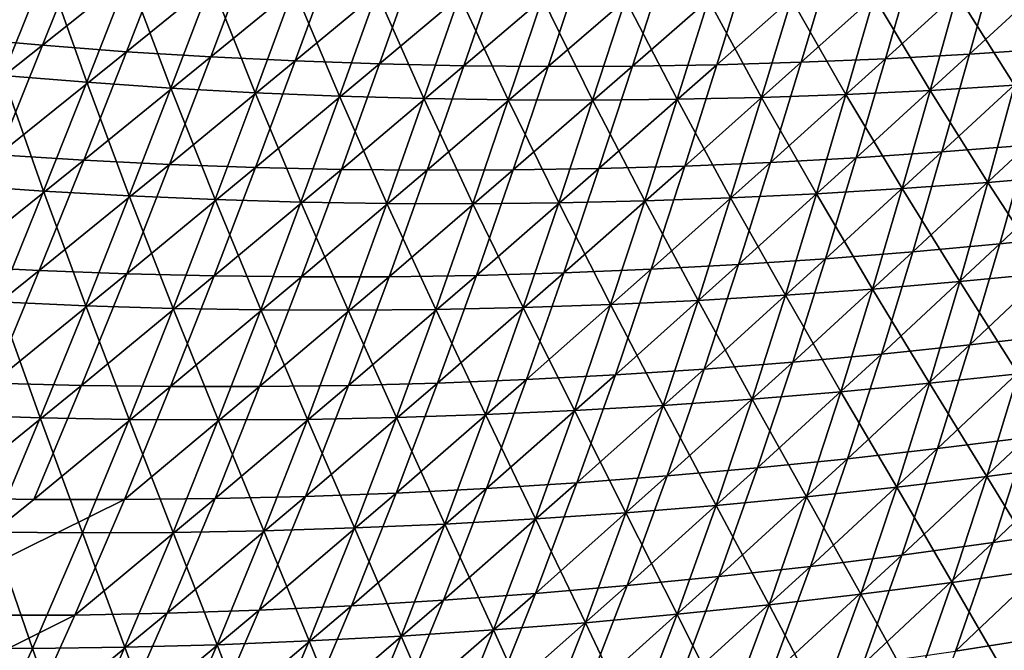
# Model space of a CAD drawing. Header units: metres. Extents: x 0 to 1400, y -1400 to 0.
# Tile 51 of 256: x 551 to 633, y -1294 to -1242. Entities that reach past the tile are written whole.
import ezdxf

# ---------------------------------------------------------------- set-up
doc = ezdxf.new("R2010")
doc.units = ezdxf.units.M

msp = doc.modelspace()

# ---------------------------------------------------------------- linework, layer by layer
at = {"layer": 'None'}
for points in [[(556.49353, -1234.782104, -280.695404), (549.616089, -1234.081543, -280.657043), (545.896912, -1243.119873, -252.644806)], [(545.896912, -1243.119873, -252.644806), (552.906738, -1243.744019, -252.683548), (556.49353, -1234.782104, -280.695404)], [(552.906738, -1243.744019, -252.683548), (563.379272, -1235.389648, -280.734161), (556.49353, -1234.782104, -280.695404)], [(552.906738, -1243.744019, -252.683548), (559.923645, -1244.273071, -252.722687), (563.379272, -1235.389648, -280.734161)], [(559.923645, -1244.273071, -252.722687), (570.272095, -1235.904785, -280.773315), (563.379272, -1235.389648, -280.734161)], [(570.272095, -1235.904785, -280.773315), (559.923645, -1244.273071, -252.722687), (566.946289, -1244.707642, -252.762207)], [(577.170715, -1236.327881, -280.812805), (570.272095, -1235.904785, -280.773315), (566.946289, -1244.707642, -252.762207)], [(639.330444, -1236.090454, -281.181335), (630.209534, -1244.47229, -253.131561), (637.224243, -1243.997559, -253.173752)], [(639.330444, -1236.090454, -281.181335), (632.430603, -1236.469604, -281.139465), (630.209534, -1244.47229, -253.131561)], [(549.599731, -1246.258423, -253.638336), (546.35376, -1236.528076, -281.602295), (553.22052, -1237.268188, -281.628662)], [(577.170715, -1236.327881, -280.812805), (566.946289, -1244.707642, -252.762207), (573.973511, -1245.04834, -252.802078)], [(584.073853, -1236.659668, -280.852661), (577.170715, -1236.327881, -280.812805), (573.973511, -1245.04834, -252.802078)], [(573.973511, -1245.04834, -252.802078), (581.003906, -1245.295898, -252.8423), (584.073853, -1236.659668, -280.852661)], [(581.003906, -1245.295898, -252.8423), (590.98053, -1236.900513, -280.892822), (584.073853, -1236.659668, -280.852661)], [(581.003906, -1245.295898, -252.8423), (588.036316, -1245.450684, -252.882828), (590.98053, -1236.900513, -280.892822)], [(588.036316, -1245.450684, -252.882828), (597.889465, -1237.051147, -280.933289), (590.98053, -1236.900513, -280.892822)], [(597.889465, -1237.051147, -280.933289), (588.036316, -1245.450684, -252.882828), (595.06958, -1245.51355, -252.92366)], [(604.799683, -1237.112061, -280.97403), (597.889465, -1237.051147, -280.933289), (595.06958, -1245.51355, -252.92366)], [(595.06958, -1245.51355, -252.92366), (602.102661, -1245.485229, -252.964767), (604.799683, -1237.112061, -280.97403)], [(611.709961, -1237.08374, -281.015045), (602.102661, -1245.485229, -252.964767), (609.134277, -1245.366333, -253.006134)], [(602.102661, -1245.485229, -252.964767), (611.709961, -1237.08374, -281.015045), (604.799683, -1237.112061, -280.97403)], [(618.619324, -1236.966797, -281.056305), (611.709961, -1237.08374, -281.015045), (609.134277, -1245.366333, -253.006134)], [(609.134277, -1245.366333, -253.006134), (616.163391, -1245.157349, -253.047729), (618.619324, -1236.966797, -281.056305)], [(625.52655, -1236.761963, -281.097778), (616.163391, -1245.157349, -253.047729), (623.188843, -1244.859131, -253.089554)], [(616.163391, -1245.157349, -253.047729), (625.52655, -1236.761963, -281.097778), (618.619324, -1236.966797, -281.056305)], [(632.430603, -1236.469604, -281.139465), (625.52655, -1236.761963, -281.097778), (623.188843, -1244.859131, -253.089554)], [(632.430603, -1236.469604, -281.139465), (623.188843, -1244.859131, -253.089554), (630.209534, -1244.47229, -253.131561)], [(556.607727, -1246.829102, -253.665497), (549.599731, -1246.258423, -253.638336), (553.22052, -1237.268188, -281.628662)], [(556.607727, -1246.829102, -253.665497), (553.22052, -1237.268188, -281.628662), (560.098022, -1237.916382, -281.655426)], [(563.624207, -1247.306274, -253.692993), (556.607727, -1246.829102, -253.665497), (560.098022, -1237.916382, -281.655426)], [(563.624207, -1247.306274, -253.692993), (560.098022, -1237.916382, -281.655426), (566.985046, -1238.473389, -281.682526)], [(570.647766, -1247.690674, -253.720825), (563.624207, -1247.306274, -253.692993), (566.985046, -1238.473389, -281.682526)], [(570.647766, -1247.690674, -253.720825), (566.985046, -1238.473389, -281.682526), (573.88031, -1238.939453, -281.70993)], [(577.677185, -1247.98291, -253.748978), (570.647766, -1247.690674, -253.720825), (573.88031, -1238.939453, -281.70993)], [(577.677185, -1247.98291, -253.748978), (573.88031, -1238.939453, -281.70993), (580.782471, -1239.315186, -281.737701)], [(584.711121, -1248.183594, -253.777435), (577.677185, -1247.98291, -253.748978), (580.782471, -1239.315186, -281.737701)], [(584.711121, -1248.183594, -253.777435), (580.782471, -1239.315186, -281.737701), (587.690369, -1239.601196, -281.765778)], [(622.270935, -1239.700073, -281.910461), (629.186462, -1239.457153, -281.940186), (626.93573, -1247.496216, -253.953888)], [(629.186462, -1239.457153, -281.940186), (633.964417, -1247.071899, -253.984146), (626.93573, -1247.496216, -253.953888)], [(633.964417, -1247.071899, -253.984146), (629.186462, -1239.457153, -281.940186), (636.098816, -1239.12793, -281.970123)], [(591.74823, -1248.293213, -253.806168), (584.711121, -1248.183594, -253.777435), (587.690369, -1239.601196, -281.765778)], [(591.74823, -1248.293213, -253.806168), (587.690369, -1239.601196, -281.765778), (594.602661, -1239.797729, -281.794159)], [(598.787231, -1248.312378, -253.835205), (591.74823, -1248.293213, -253.806168), (594.602661, -1239.797729, -281.794159)], [(594.602661, -1239.797729, -281.794159), (601.518188, -1239.905396, -281.822815), (598.787231, -1248.312378, -253.835205)], [(601.518188, -1239.905396, -281.822815), (605.826782, -1248.241577, -253.864502), (598.787231, -1248.312378, -253.835205)], [(605.826782, -1248.241577, -253.864502), (601.518188, -1239.905396, -281.822815), (608.435547, -1239.924683, -281.851776)], [(612.865601, -1248.081665, -253.894058), (605.826782, -1248.241577, -253.864502), (608.435547, -1239.924683, -281.851776)], [(612.865601, -1248.081665, -253.894058), (608.435547, -1239.924683, -281.851776), (615.353577, -1239.856079, -281.880981)], [(619.902344, -1247.833008, -253.923859), (612.865601, -1248.081665, -253.894058), (615.353577, -1239.856079, -281.880981)], [(615.353577, -1239.856079, -281.880981), (622.270935, -1239.700073, -281.910461), (619.902344, -1247.833008, -253.923859)], [(622.270935, -1239.700073, -281.910461), (626.93573, -1247.496216, -253.953888), (619.902344, -1247.833008, -253.923859)], [(542.066772, -1252.314209, -224.711853), (552.906738, -1243.744019, -252.683548), (545.896912, -1243.119873, -252.644806)], [(542.066772, -1252.314209, -224.711853), (549.210999, -1252.861938, -224.750168), (552.906738, -1243.744019, -252.683548)], [(549.210999, -1252.861938, -224.750168), (559.923645, -1244.273071, -252.722687), (552.906738, -1243.744019, -252.683548)], [(559.923645, -1244.273071, -252.722687), (549.210999, -1252.861938, -224.750168), (556.361084, -1253.3125, -224.788879)], [(566.946289, -1244.707642, -252.762207), (559.923645, -1244.273071, -252.722687), (556.361084, -1253.3125, -224.788879)], [(630.209534, -1244.47229, -253.131561), (620.764648, -1253.111816, -225.15126), (627.904358, -1252.630371, -225.192719)], [(630.209534, -1244.47229, -253.131561), (623.188843, -1244.859131, -253.089554), (620.764648, -1253.111816, -225.15126)], [(637.224243, -1243.997559, -253.173752), (630.209534, -1244.47229, -253.131561), (627.904358, -1252.630371, -225.192719)], [(627.904358, -1252.630371, -225.192719), (635.036499, -1252.059814, -225.234344), (637.224243, -1243.997559, -253.173752)], [(566.946289, -1244.707642, -252.762207), (556.361084, -1253.3125, -224.788879), (563.515808, -1253.666504, -224.827957)], [(573.973511, -1245.04834, -252.802078), (566.946289, -1244.707642, -252.762207), (563.515808, -1253.666504, -224.827957)], [(563.515808, -1253.666504, -224.827957), (570.673706, -1253.924683, -224.867371), (573.973511, -1245.04834, -252.802078)], [(570.673706, -1253.924683, -224.867371), (581.003906, -1245.295898, -252.8423), (573.973511, -1245.04834, -252.802078)], [(570.673706, -1253.924683, -224.867371), (577.833435, -1254.087891, -224.907104), (581.003906, -1245.295898, -252.8423)], [(577.833435, -1254.087891, -224.907104), (588.036316, -1245.450684, -252.882828), (581.003906, -1245.295898, -252.8423)], [(616.163391, -1245.157349, -253.047729), (606.467346, -1253.804565, -225.068924), (613.618591, -1253.50354, -225.109985)], [(606.467346, -1253.804565, -225.068924), (616.163391, -1245.157349, -253.047729), (609.134277, -1245.366333, -253.006134)], [(623.188843, -1244.859131, -253.089554), (616.163391, -1245.157349, -253.047729), (613.618591, -1253.50354, -225.109985)], [(623.188843, -1244.859131, -253.089554), (613.618591, -1253.50354, -225.109985), (620.764648, -1253.111816, -225.15126)], [(588.036316, -1245.450684, -252.882828), (577.833435, -1254.087891, -224.907104), (584.993896, -1254.156738, -224.947144)], [(595.06958, -1245.51355, -252.92366), (588.036316, -1245.450684, -252.882828), (584.993896, -1254.156738, -224.947144)], [(584.993896, -1254.156738, -224.947144), (592.153809, -1254.131836, -224.987488), (595.06958, -1245.51355, -252.92366)], [(602.102661, -1245.485229, -252.964767), (592.153809, -1254.131836, -224.987488), (599.312012, -1254.014282, -225.028076)], [(592.153809, -1254.131836, -224.987488), (602.102661, -1245.485229, -252.964767), (595.06958, -1245.51355, -252.92366)], [(609.134277, -1245.366333, -253.006134), (602.102661, -1245.485229, -252.964767), (599.312012, -1254.014282, -225.028076)], [(599.312012, -1254.014282, -225.028076), (606.467346, -1253.804565, -225.068924), (609.134277, -1245.366333, -253.006134)], [(553.00769, -1255.898438, -225.748703), (545.867126, -1255.405396, -225.722031), (549.599731, -1246.258423, -253.638336)], [(553.00769, -1255.898438, -225.748703), (549.599731, -1246.258423, -253.638336), (556.607727, -1246.829102, -253.665497)], [(560.15564, -1256.295898, -225.775711), (553.00769, -1255.898438, -225.748703), (556.607727, -1246.829102, -253.665497)], [(560.15564, -1256.295898, -225.775711), (556.607727, -1246.829102, -253.665497), (563.624207, -1247.306274, -253.692993)], [(567.309692, -1256.598755, -225.803024), (560.15564, -1256.295898, -225.775711), (563.624207, -1247.306274, -253.692993)], [(567.309692, -1256.598755, -225.803024), (563.624207, -1247.306274, -253.692993), (570.647766, -1247.690674, -253.720825)], [(574.468506, -1256.807495, -225.830658), (567.309692, -1256.598755, -225.803024), (570.647766, -1247.690674, -253.720825)], [(574.468506, -1256.807495, -225.830658), (570.647766, -1247.690674, -253.720825), (577.677185, -1247.98291, -253.748978)], [(619.902344, -1247.833008, -253.923859), (626.93573, -1247.496216, -253.953888), (624.597656, -1255.691772, -226.031631)], [(626.93573, -1247.496216, -253.953888), (631.745117, -1255.172363, -226.061279), (624.597656, -1255.691772, -226.031631)], [(626.93573, -1247.496216, -253.953888), (633.964417, -1247.071899, -253.984146), (631.745117, -1255.172363, -226.061279)], [(633.964417, -1247.071899, -253.984146), (638.885071, -1254.565063, -226.091141), (631.745117, -1255.172363, -226.061279)], [(581.630676, -1256.922852, -225.858566), (574.468506, -1256.807495, -225.830658), (577.677185, -1247.98291, -253.748978)], [(581.630676, -1256.922852, -225.858566), (577.677185, -1247.98291, -253.748978), (584.711121, -1248.183594, -253.777435)], [(588.7948, -1256.945557, -225.88678), (581.630676, -1256.922852, -225.858566), (584.711121, -1248.183594, -253.777435)], [(588.7948, -1256.945557, -225.88678), (584.711121, -1248.183594, -253.777435), (591.74823, -1248.293213, -253.806168)], [(595.959534, -1256.876099, -225.915253), (588.7948, -1256.945557, -225.88678), (591.74823, -1248.293213, -253.806168)], [(595.959534, -1256.876099, -225.915253), (591.74823, -1248.293213, -253.806168), (598.787231, -1248.312378, -253.835205)], [(603.123596, -1256.715332, -225.943985), (595.959534, -1256.876099, -225.915253), (598.787231, -1248.312378, -253.835205)], [(598.787231, -1248.312378, -253.835205), (605.826782, -1248.241577, -253.864502), (603.123596, -1256.715332, -225.943985)], [(605.826782, -1248.241577, -253.864502), (610.285522, -1256.463989, -225.972961), (603.123596, -1256.715332, -225.943985)], [(610.285522, -1256.463989, -225.972961), (605.826782, -1248.241577, -253.864502), (612.865601, -1248.081665, -253.894058)], [(617.444031, -1256.122559, -226.002182), (610.285522, -1256.463989, -225.972961), (612.865601, -1248.081665, -253.894058)], [(617.444031, -1256.122559, -226.002182), (612.865601, -1248.081665, -253.894058), (619.902344, -1247.833008, -253.923859)], [(624.597656, -1255.691772, -226.031631), (617.444031, -1256.122559, -226.002182), (619.902344, -1247.833008, -253.923859)], [(642.160095, -1251.401001, -225.276123), (635.036499, -1252.059814, -225.234344), (632.722107, -1260.296997, -197.365799)], [(632.722107, -1260.296997, -197.365799), (639.963867, -1259.54187, -197.406097), (642.160095, -1251.401001, -225.276123)], [(627.904358, -1252.630371, -225.192719), (620.764648, -1253.111816, -225.15126), (618.209351, -1261.53833, -197.285629)], [(618.209351, -1261.53833, -197.285629), (625.470276, -1260.962769, -197.325638), (627.904358, -1252.630371, -225.192719)], [(635.036499, -1252.059814, -225.234344), (625.470276, -1260.962769, -197.325638), (632.722107, -1260.296997, -197.365799)], [(625.470276, -1260.962769, -197.325638), (635.036499, -1252.059814, -225.234344), (627.904358, -1252.630371, -225.192719)], [(556.361084, -1253.3125, -224.788879), (549.210999, -1252.861938, -224.750168), (545.36676, -1262.147095, -196.898163)], [(556.361084, -1253.3125, -224.788879), (545.36676, -1262.147095, -196.898163), (552.651428, -1262.519775, -196.935593)], [(563.515808, -1253.666504, -224.827957), (556.361084, -1253.3125, -224.788879), (552.651428, -1262.519775, -196.935593)], [(613.618591, -1253.50354, -225.109985), (606.467346, -1253.804565, -225.068924), (603.6651, -1262.415405, -197.206146)], [(613.618591, -1253.50354, -225.109985), (603.6651, -1262.415405, -197.206146), (610.940552, -1262.022827, -197.245789)], [(620.764648, -1253.111816, -225.15126), (610.940552, -1262.022827, -197.245789), (618.209351, -1261.53833, -197.285629)], [(620.764648, -1253.111816, -225.15126), (613.618591, -1253.50354, -225.109985), (610.940552, -1262.022827, -197.245789)], [(552.651428, -1262.519775, -196.935593), (559.939575, -1262.793945, -196.973358), (563.515808, -1253.666504, -224.827957)], [(559.939575, -1262.793945, -196.973358), (570.673706, -1253.924683, -224.867371), (563.515808, -1253.666504, -224.827957)], [(559.939575, -1262.793945, -196.973358), (567.229736, -1262.970459, -197.011459), (570.673706, -1253.924683, -224.867371)], [(567.229736, -1262.970459, -197.011459), (577.833435, -1254.087891, -224.907104), (570.673706, -1253.924683, -224.867371)], [(577.833435, -1254.087891, -224.907104), (567.229736, -1262.970459, -197.011459), (574.520508, -1263.049927, -197.04985)], [(584.993896, -1254.156738, -224.947144), (577.833435, -1254.087891, -224.907104), (574.520508, -1263.049927, -197.04985)], [(574.520508, -1263.049927, -197.04985), (581.810608, -1263.033447, -197.088547), (584.993896, -1254.156738, -224.947144)], [(592.153809, -1254.131836, -224.987488), (581.810608, -1263.033447, -197.088547), (589.098877, -1262.921509, -197.127502)], [(581.810608, -1263.033447, -197.088547), (592.153809, -1254.131836, -224.987488), (584.993896, -1254.156738, -224.947144)], [(599.312012, -1254.014282, -225.028076), (592.153809, -1254.131836, -224.987488), (589.098877, -1262.921509, -197.127502)], [(589.098877, -1262.921509, -197.127502), (596.384094, -1262.71521, -197.166702), (599.312012, -1254.014282, -225.028076)], [(606.467346, -1253.804565, -225.068924), (596.384094, -1262.71521, -197.166702), (603.6651, -1262.415405, -197.206146)], [(596.384094, -1262.71521, -197.166702), (606.467346, -1253.804565, -225.068924), (599.312012, -1254.014282, -225.028076)], [(624.597656, -1255.691772, -226.031631), (631.745117, -1255.172363, -226.061279), (629.396729, -1263.447632, -198.206665)], [(629.396729, -1263.447632, -198.206665), (631.745117, -1255.172363, -226.061279), (636.656128, -1262.744629, -198.235001)], [(631.745117, -1255.172363, -226.061279), (638.885071, -1254.565063, -226.091141), (636.656128, -1262.744629, -198.235001)], [(545.867126, -1255.405396, -225.722031), (553.00769, -1255.898438, -225.748703), (549.258789, -1265.135376, -197.91011)], [(549.258789, -1265.135376, -197.91011), (553.00769, -1255.898438, -225.748703), (556.539673, -1265.453979, -197.93573)], [(553.00769, -1255.898438, -225.748703), (560.15564, -1256.295898, -225.775711), (556.539673, -1265.453979, -197.93573)], [(617.444031, -1256.122559, -226.002182), (624.597656, -1255.691772, -226.031631), (622.128296, -1264.061646, -198.178528)], [(622.128296, -1264.061646, -198.178528), (624.597656, -1255.691772, -226.031631), (629.396729, -1263.447632, -198.206665)], [(556.539673, -1265.453979, -197.93573), (560.15564, -1256.295898, -225.775711), (563.825684, -1265.675903, -197.961639)], [(560.15564, -1256.295898, -225.775711), (567.309692, -1256.598755, -225.803024), (563.825684, -1265.675903, -197.961639)], [(563.825684, -1265.675903, -197.961639), (567.309692, -1256.598755, -225.803024), (571.115417, -1265.80188, -197.987839)], [(567.309692, -1256.598755, -225.803024), (574.468506, -1256.807495, -225.830658), (571.115417, -1265.80188, -197.987839)], [(571.115417, -1265.80188, -197.987839), (574.468506, -1256.807495, -225.830658), (578.40741, -1265.832642, -198.014328)], [(574.468506, -1256.807495, -225.830658), (581.630676, -1256.922852, -225.858566), (578.40741, -1265.832642, -198.014328)], [(595.959534, -1256.876099, -225.915253), (603.123596, -1256.715332, -225.943985), (600.28302, -1265.361572, -198.095367)], [(600.28302, -1265.361572, -198.095367), (603.123596, -1256.715332, -225.943985), (607.570007, -1265.019287, -198.122864)], [(603.123596, -1256.715332, -225.943985), (610.285522, -1256.463989, -225.972961), (607.570007, -1265.019287, -198.122864)], [(607.570007, -1265.019287, -198.122864), (610.285522, -1256.463989, -225.972961), (614.852234, -1264.585693, -198.150589)], [(610.285522, -1256.463989, -225.972961), (617.444031, -1256.122559, -226.002182), (614.852234, -1264.585693, -198.150589)], [(614.852234, -1264.585693, -198.150589), (617.444031, -1256.122559, -226.002182), (622.128296, -1264.061646, -198.178528)], [(578.40741, -1265.832642, -198.014328), (581.630676, -1256.922852, -225.858566), (585.700256, -1265.768921, -198.041092)], [(581.630676, -1256.922852, -225.858566), (588.7948, -1256.945557, -225.88678), (585.700256, -1265.768921, -198.041092)], [(585.700256, -1265.768921, -198.041092), (588.7948, -1256.945557, -225.88678), (592.992615, -1265.611694, -198.0681)], [(588.7948, -1256.945557, -225.88678), (595.959534, -1256.876099, -225.915253), (592.992615, -1265.611694, -198.0681)], [(592.992615, -1265.611694, -198.0681), (595.959534, -1256.876099, -225.915253), (600.28302, -1265.361572, -198.095367)], [(637.598328, -1267.877441, -169.610489), (639.963867, -1259.54187, -197.406097), (630.236267, -1268.727661, -169.572571)], [(639.963867, -1259.54187, -197.406097), (632.722107, -1260.296997, -197.365799), (630.236267, -1268.727661, -169.572571)], [(630.236267, -1268.727661, -169.572571), (632.722107, -1260.296997, -197.365799), (622.862671, -1269.487549, -169.53479)], [(632.722107, -1260.296997, -197.365799), (625.470276, -1260.962769, -197.325638), (622.862671, -1269.487549, -169.53479)], [(615.478577, -1270.156006, -169.497131), (618.209351, -1261.53833, -197.285629), (608.085266, -1270.732178, -169.459625)], [(618.209351, -1261.53833, -197.285629), (610.940552, -1262.022827, -197.245789), (608.085266, -1270.732178, -169.459625)], [(622.862671, -1269.487549, -169.53479), (625.470276, -1260.962769, -197.325638), (615.478577, -1270.156006, -169.497131)], [(625.470276, -1260.962769, -197.325638), (618.209351, -1261.53833, -197.285629), (615.478577, -1270.156006, -169.497131)], [(552.651428, -1262.519775, -196.935593), (545.36676, -1262.147095, -196.898163), (541.335022, -1271.610229, -169.131958)], [(548.754883, -1271.906494, -169.167267), (552.651428, -1262.519775, -196.935593), (541.335022, -1271.610229, -169.131958)], [(559.939575, -1262.793945, -196.973358), (552.651428, -1262.519775, -196.935593), (548.754883, -1271.906494, -169.167267)], [(600.683899, -1271.215088, -169.422287), (603.6651, -1262.415405, -197.206146), (593.275757, -1271.60376, -169.385147)], [(603.6651, -1262.415405, -197.206146), (596.384094, -1262.71521, -197.166702), (593.275757, -1271.60376, -169.385147)], [(608.085266, -1270.732178, -169.459625), (610.940552, -1262.022827, -197.245789), (600.683899, -1271.215088, -169.422287)], [(610.940552, -1262.022827, -197.245789), (603.6651, -1262.415405, -197.206146), (600.683899, -1271.215088, -169.422287)], [(556.177185, -1272.102295, -169.202896), (559.939575, -1262.793945, -196.973358), (548.754883, -1271.906494, -169.167267)], [(567.229736, -1262.970459, -197.011459), (559.939575, -1262.793945, -196.973358), (556.177185, -1272.102295, -169.202896)], [(563.600464, -1272.198364, -169.238815), (567.229736, -1262.970459, -197.011459), (556.177185, -1272.102295, -169.202896)], [(574.520508, -1263.049927, -197.04985), (567.229736, -1262.970459, -197.011459), (563.600464, -1272.198364, -169.238815)], [(571.023193, -1272.195557, -169.275024), (574.520508, -1263.049927, -197.04985), (563.600464, -1272.198364, -169.238815)], [(578.444214, -1272.094971, -169.311493), (581.810608, -1263.033447, -197.088547), (571.023193, -1272.195557, -169.275024)], [(581.810608, -1263.033447, -197.088547), (574.520508, -1263.049927, -197.04985), (571.023193, -1272.195557, -169.275024)], [(585.862122, -1271.897339, -169.348206), (589.098877, -1262.921509, -197.127502), (578.444214, -1272.094971, -169.311493)], [(589.098877, -1262.921509, -197.127502), (581.810608, -1263.033447, -197.088547), (578.444214, -1272.094971, -169.311493)], [(593.275757, -1271.60376, -169.385147), (596.384094, -1262.71521, -197.166702), (585.862122, -1271.897339, -169.348206)], [(596.384094, -1262.71521, -197.166702), (589.098877, -1262.921509, -197.127502), (585.862122, -1271.897339, -169.348206)], [(629.396729, -1263.447632, -198.206665), (636.656128, -1262.744629, -198.235001), (634.25592, -1271.11792, -170.453674)], [(614.852234, -1264.585693, -198.150589), (622.128296, -1264.061646, -198.178528), (619.483704, -1272.622681, -170.402039)], [(619.483704, -1272.622681, -170.402039), (622.128296, -1264.061646, -198.178528), (626.875, -1271.915405, -170.427765)], [(622.128296, -1264.061646, -198.178528), (629.396729, -1263.447632, -198.206665), (626.875, -1271.915405, -170.427765)], [(626.875, -1271.915405, -170.427765), (629.396729, -1263.447632, -198.206665), (634.25592, -1271.11792, -170.453674)], [(600.28302, -1265.361572, -198.095367), (607.570007, -1265.019287, -198.122864), (604.675903, -1273.76355, -170.351166)], [(604.675903, -1273.76355, -170.351166), (607.570007, -1265.019287, -198.122864), (612.083496, -1273.239014, -170.376511)], [(607.570007, -1265.019287, -198.122864), (614.852234, -1264.585693, -198.150589), (612.083496, -1273.239014, -170.376511)], [(612.083496, -1273.239014, -170.376511), (614.852234, -1264.585693, -198.150589), (619.483704, -1272.622681, -170.402039)], [(545.322388, -1274.550415, -170.15686), (549.258789, -1265.135376, -197.91011), (552.736877, -1274.791382, -170.180237)], [(549.258789, -1265.135376, -197.91011), (556.539673, -1265.453979, -197.93573), (552.736877, -1274.791382, -170.180237)], [(552.736877, -1274.791382, -170.180237), (556.539673, -1265.453979, -197.93573), (560.15564, -1274.933716, -170.203903)], [(556.539673, -1265.453979, -197.93573), (563.825684, -1265.675903, -197.961639), (560.15564, -1274.933716, -170.203903)], [(560.15564, -1274.933716, -170.203903), (563.825684, -1265.675903, -197.961639), (567.577209, -1274.978271, -170.227829)], [(563.825684, -1265.675903, -197.961639), (571.115417, -1265.80188, -197.987839), (567.577209, -1274.978271, -170.227829)], [(567.577209, -1274.978271, -170.227829), (571.115417, -1265.80188, -197.987839), (575.000122, -1274.925903, -170.252014)], [(571.115417, -1265.80188, -197.987839), (578.40741, -1265.832642, -198.014328), (575.000122, -1274.925903, -170.252014)], [(575.000122, -1274.925903, -170.252014), (578.40741, -1265.832642, -198.014328), (582.422913, -1274.777344, -170.276459)], [(578.40741, -1265.832642, -198.014328), (585.700256, -1265.768921, -198.041092), (582.422913, -1274.777344, -170.276459)], [(582.422913, -1274.777344, -170.276459), (585.700256, -1265.768921, -198.041092), (589.844116, -1274.533447, -170.301132)], [(585.700256, -1265.768921, -198.041092), (592.992615, -1265.611694, -198.0681), (589.844116, -1274.533447, -170.301132)], [(589.844116, -1274.533447, -170.301132), (592.992615, -1265.611694, -198.0681), (597.262268, -1274.195313, -170.32605)], [(592.992615, -1265.611694, -198.0681), (600.28302, -1265.361572, -198.095367), (597.262268, -1274.195313, -170.32605)], [(597.262268, -1274.195313, -170.32605), (600.28302, -1265.361572, -198.095367), (604.675903, -1273.76355, -170.351166)], [(630.236267, -1268.727661, -169.572571), (627.534668, -1277.369507, -141.862244), (637.598328, -1267.877441, -169.610489)], [(627.534668, -1277.369507, -141.862244), (635.019104, -1276.425781, -141.896835), (637.598328, -1267.877441, -169.610489)], [(622.862671, -1269.487549, -169.53479), (620.037476, -1278.22168, -141.827759), (630.236267, -1268.727661, -169.572571)], [(620.037476, -1278.22168, -141.827759), (627.534668, -1277.369507, -141.862244), (630.236267, -1268.727661, -169.572571)], [(615.478577, -1270.156006, -169.497131), (612.528564, -1278.981201, -141.793365), (622.862671, -1269.487549, -169.53479)], [(612.528564, -1278.981201, -141.793365), (620.037476, -1278.22168, -141.827759), (622.862671, -1269.487549, -169.53479)], [(600.683899, -1271.215088, -169.422287), (597.480713, -1280.218262, -141.72496), (608.085266, -1270.732178, -169.459625)], [(597.480713, -1280.218262, -141.72496), (605.009216, -1279.647095, -141.759094), (608.085266, -1270.732178, -169.459625)], [(608.085266, -1270.732178, -169.459625), (605.009216, -1279.647095, -141.759094), (615.478577, -1270.156006, -169.497131)], [(605.009216, -1279.647095, -141.759094), (612.528564, -1278.981201, -141.793365), (615.478577, -1270.156006, -169.497131)], [(593.275757, -1271.60376, -169.385147), (589.944336, -1280.69397, -141.690994), (600.683899, -1271.215088, -169.422287)], [(589.944336, -1280.69397, -141.690994), (597.480713, -1280.218262, -141.72496), (600.683899, -1271.215088, -169.422287)], [(634.25592, -1271.11792, -170.453674), (631.640198, -1279.703125, -142.754578), (626.875, -1271.915405, -170.427765)], [(639.131409, -1278.722656, -142.777283), (631.640198, -1279.703125, -142.754578), (634.25592, -1271.11792, -170.453674)], [(548.754883, -1271.906494, -169.167267), (544.63208, -1281.482666, -141.491287), (556.177185, -1272.102295, -169.202896)], [(544.63208, -1281.482666, -141.491287), (552.18866, -1281.602051, -141.523987), (556.177185, -1272.102295, -169.202896)], [(556.177185, -1272.102295, -169.202896), (552.18866, -1281.602051, -141.523987), (563.600464, -1272.198364, -169.238815)], [(552.18866, -1281.602051, -141.523987), (559.7453, -1281.619751, -141.556946), (563.600464, -1272.198364, -169.238815)], [(563.600464, -1272.198364, -169.238815), (559.7453, -1281.619751, -141.556946), (571.023193, -1272.195557, -169.275024)], [(559.7453, -1281.619751, -141.556946), (567.300476, -1281.536743, -141.590134), (571.023193, -1272.195557, -169.275024)], [(571.023193, -1272.195557, -169.275024), (567.300476, -1281.536743, -141.590134), (578.444214, -1272.094971, -169.311493)], [(567.300476, -1281.536743, -141.590134), (574.852905, -1281.354126, -141.62355), (578.444214, -1272.094971, -169.311493)], [(578.444214, -1272.094971, -169.311493), (574.852905, -1281.354126, -141.62355), (585.862122, -1271.897339, -169.348206)], [(574.852905, -1281.354126, -141.62355), (582.401306, -1281.072876, -141.657181), (585.862122, -1271.897339, -169.348206)], [(585.862122, -1271.897339, -169.348206), (582.401306, -1281.072876, -141.657181), (593.275757, -1271.60376, -169.385147)], [(582.401306, -1281.072876, -141.657181), (589.944336, -1280.69397, -141.690994), (593.275757, -1271.60376, -169.385147)], [(626.875, -1271.915405, -170.427765), (624.135986, -1280.593262, -142.732025), (619.483704, -1272.622681, -170.402039)], [(631.640198, -1279.703125, -142.754578), (624.135986, -1280.593262, -142.732025), (626.875, -1271.915405, -170.427765)], [(619.483704, -1272.622681, -170.402039), (616.620239, -1281.39209, -142.709625), (612.083496, -1273.239014, -170.376511)], [(624.135986, -1280.593262, -142.732025), (616.620239, -1281.39209, -142.709625), (619.483704, -1272.622681, -170.402039)], [(604.675903, -1273.76355, -170.351166), (601.560059, -1282.712158, -142.665314), (597.262268, -1274.195313, -170.32605)], [(609.094421, -1282.098755, -142.687378), (601.560059, -1282.712158, -142.665314), (604.675903, -1273.76355, -170.351166)], [(612.083496, -1273.239014, -170.376511), (609.094421, -1282.098755, -142.687378), (604.675903, -1273.76355, -170.351166)], [(616.620239, -1281.39209, -142.709625), (609.094421, -1282.098755, -142.687378), (612.083496, -1273.239014, -170.376511)], [(552.736877, -1274.791382, -170.180237), (548.707825, -1284.319092, -142.516434), (545.322388, -1274.550415, -170.15686)], [(556.259583, -1284.384033, -142.537048), (548.707825, -1284.319092, -142.516434), (552.736877, -1274.791382, -170.180237)], [(560.15564, -1274.933716, -170.203903), (556.259583, -1284.384033, -142.537048), (552.736877, -1274.791382, -170.180237)], [(582.422913, -1274.777344, -170.276459), (578.921021, -1283.984131, -142.60025), (575.000122, -1274.925903, -170.252014)], [(586.471863, -1283.655884, -142.621735), (578.921021, -1283.984131, -142.60025), (582.422913, -1274.777344, -170.276459)], [(589.844116, -1274.533447, -170.301132), (586.471863, -1283.655884, -142.621735), (582.422913, -1274.777344, -170.276459)], [(594.018738, -1283.231567, -142.643433), (586.471863, -1283.655884, -142.621735), (589.844116, -1274.533447, -170.301132)], [(597.262268, -1274.195313, -170.32605), (594.018738, -1283.231567, -142.643433), (589.844116, -1274.533447, -170.301132)], [(601.560059, -1282.712158, -142.665314), (594.018738, -1283.231567, -142.643433), (597.262268, -1274.195313, -170.32605)], [(563.813354, -1284.349121, -142.557892), (556.259583, -1284.384033, -142.537048), (560.15564, -1274.933716, -170.203903)], [(567.577209, -1274.978271, -170.227829), (563.813354, -1284.349121, -142.557892), (560.15564, -1274.933716, -170.203903)], [(571.367676, -1284.215576, -142.578964), (563.813354, -1284.349121, -142.557892), (567.577209, -1274.978271, -170.227829)], [(575.000122, -1274.925903, -170.252014), (571.367676, -1284.215576, -142.578964), (567.577209, -1274.978271, -170.227829)], [(578.921021, -1283.984131, -142.60025), (571.367676, -1284.215576, -142.578964), (575.000122, -1274.925903, -170.252014)], [(635.019104, -1276.425781, -141.896835), (632.180969, -1285.206787, -114.268021), (642.489685, -1275.391357, -141.931488)], [(632.180969, -1285.206787, -114.268021), (639.774719, -1284.080078, -114.298363), (642.489685, -1275.391357, -141.931488)], [(627.534668, -1277.369507, -141.862244), (624.572388, -1286.241577, -114.237709), (635.019104, -1276.425781, -141.896835)], [(624.572388, -1286.241577, -114.237709), (632.180969, -1285.206787, -114.268021), (635.019104, -1276.425781, -141.896835)], [(620.037476, -1278.22168, -141.827759), (616.950012, -1287.183594, -114.207443), (627.534668, -1277.369507, -141.862244)], [(616.950012, -1287.183594, -114.207443), (624.572388, -1286.241577, -114.237709), (627.534668, -1277.369507, -141.862244)], [(605.009216, -1279.647095, -141.759094), (601.668335, -1288.78479, -114.147125), (612.528564, -1278.981201, -141.793365)], [(601.668335, -1288.78479, -114.147125), (609.31488, -1288.031616, -114.177246), (612.528564, -1278.981201, -141.793365)], [(612.528564, -1278.981201, -141.793365), (609.31488, -1288.031616, -114.177246), (620.037476, -1278.22168, -141.827759)], [(609.31488, -1288.031616, -114.177246), (616.950012, -1287.183594, -114.207443), (620.037476, -1278.22168, -141.827759)], [(639.131409, -1278.722656, -142.777283), (636.378967, -1287.44751, -115.16082), (631.640198, -1279.703125, -142.754578)], [(597.480713, -1280.218262, -141.72496), (594.011719, -1289.441772, -114.117088), (605.009216, -1279.647095, -141.759094)], [(594.011719, -1289.441772, -114.117088), (601.668335, -1288.78479, -114.147125), (605.009216, -1279.647095, -141.759094)], [(631.640198, -1279.703125, -142.754578), (628.763977, -1288.519531, -115.14241), (624.135986, -1280.593262, -142.732025)], [(636.378967, -1287.44751, -115.16082), (628.763977, -1288.519531, -115.14241), (631.640198, -1279.703125, -142.754578)], [(589.944336, -1280.69397, -141.690994), (586.346313, -1290.001587, -114.087166), (597.480713, -1280.218262, -141.72496)], [(586.346313, -1290.001587, -114.087166), (594.011719, -1289.441772, -114.117088), (597.480713, -1280.218262, -141.72496)], [(624.135986, -1280.593262, -142.732025), (621.134888, -1289.499878, -115.124115), (616.620239, -1281.39209, -142.709625)], [(628.763977, -1288.519531, -115.14241), (621.134888, -1289.499878, -115.124115), (624.135986, -1280.593262, -142.732025)], [(567.300476, -1281.536743, -141.590134), (563.310425, -1291.087402, -113.998184), (574.852905, -1281.354126, -141.62355)], [(563.310425, -1291.087402, -113.998184), (570.994324, -1290.825562, -114.027695), (574.852905, -1281.354126, -141.62355)], [(574.852905, -1281.354126, -141.62355), (570.994324, -1290.825562, -114.027695), (582.401306, -1281.072876, -141.657181)], [(570.994324, -1290.825562, -114.027695), (578.673401, -1290.463257, -114.057358), (582.401306, -1281.072876, -141.657181)], [(582.401306, -1281.072876, -141.657181), (578.673401, -1290.463257, -114.057358), (589.944336, -1280.69397, -141.690994)], [(578.673401, -1290.463257, -114.057358), (586.346313, -1290.001587, -114.087166), (589.944336, -1280.69397, -141.690994)], [(616.620239, -1281.39209, -142.709625), (613.493286, -1290.387817, -115.105942), (609.094421, -1282.098755, -142.687378)], [(621.134888, -1289.499878, -115.124115), (613.493286, -1290.387817, -115.105942), (616.620239, -1281.39209, -142.709625)], [(552.18866, -1281.602051, -141.523987), (544.63208, -1281.482666, -141.491287), (540.243103, -1291.26001, -113.910713)], [(552.18866, -1281.602051, -141.523987), (540.243103, -1291.26001, -113.910713), (559.7453, -1281.619751, -141.556946)], [(540.243103, -1291.26001, -113.910713), (555.622925, -1291.247803, -113.968834), (559.7453, -1281.619751, -141.556946)], [(559.7453, -1281.619751, -141.556946), (555.622925, -1291.247803, -113.968834), (567.300476, -1281.536743, -141.590134)], [(555.622925, -1291.247803, -113.968834), (563.310425, -1291.087402, -113.998184), (567.300476, -1281.536743, -141.590134)], [(609.094421, -1282.098755, -142.687378), (605.840759, -1291.182251, -115.087891), (601.560059, -1282.712158, -142.665314)], [(613.493286, -1290.387817, -115.105942), (605.840759, -1291.182251, -115.087891), (609.094421, -1282.098755, -142.687378)], [(601.560059, -1282.712158, -142.665314), (598.178772, -1291.881958, -115.069977), (594.018738, -1283.231567, -142.643433)], [(605.840759, -1291.182251, -115.087891), (598.178772, -1291.881958, -115.069977), (601.560059, -1282.712158, -142.665314)], [(586.471863, -1283.655884, -142.621735), (582.832886, -1292.994019, -115.034584), (578.921021, -1283.984131, -142.60025)], [(590.508972, -1292.486328, -115.052208), (582.832886, -1292.994019, -115.034584), (586.471863, -1283.655884, -142.621735)], [(594.018738, -1283.231567, -142.643433), (590.508972, -1292.486328, -115.052208), (586.471863, -1283.655884, -142.621735)], [(598.178772, -1291.881958, -115.069977), (590.508972, -1292.486328, -115.052208), (594.018738, -1283.231567, -142.643433)], [(552.09668, -1294.039063, -114.965721), (536.731262, -1293.955933, -114.932373), (548.707825, -1284.319092, -142.516434)], [(556.259583, -1284.384033, -142.537048), (552.09668, -1294.039063, -114.965721), (548.707825, -1284.319092, -142.516434)], [(559.78241, -1293.927734, -114.982681), (552.09668, -1294.039063, -114.965721), (556.259583, -1284.384033, -142.537048)], [(563.813354, -1284.349121, -142.557892), (559.78241, -1293.927734, -114.982681), (556.259583, -1284.384033, -142.537048)], [(567.468018, -1293.715698, -114.999817), (559.78241, -1293.927734, -114.982681), (563.813354, -1284.349121, -142.557892)], [(571.367676, -1284.215576, -142.578964), (567.468018, -1293.715698, -114.999817), (563.813354, -1284.349121, -142.557892)], [(575.152039, -1293.404175, -115.01712), (567.468018, -1293.715698, -114.999817), (571.367676, -1284.215576, -142.578964)], [(578.921021, -1283.984131, -142.60025), (575.152039, -1293.404175, -115.01712), (571.367676, -1284.215576, -142.578964)], [(582.832886, -1292.994019, -115.034584), (575.152039, -1293.404175, -115.01712), (578.921021, -1283.984131, -142.60025)], [(632.180969, -1285.206787, -114.268021), (629.037292, -1294.244019, -86.715347), (639.774719, -1284.080078, -114.298363)], [(629.037292, -1294.244019, -86.715347), (636.756226, -1293.027954, -86.740517), (639.774719, -1284.080078, -114.298363)], [(624.572388, -1286.241577, -114.237709), (621.302795, -1295.366943, -86.690193), (632.180969, -1285.206787, -114.268021)], [(621.302795, -1295.366943, -86.690193), (629.037292, -1294.244019, -86.715347), (632.180969, -1285.206787, -114.268021)], [(616.950012, -1287.183594, -114.207443), (613.553711, -1296.395874, -86.665062), (624.572388, -1286.241577, -114.237709)], [(613.553711, -1296.395874, -86.665062), (621.302795, -1295.366943, -86.690193), (624.572388, -1286.241577, -114.237709)], [(609.31488, -1288.031616, -114.177246), (605.791199, -1297.329346, -86.639969), (616.950012, -1287.183594, -114.207443)], [(605.791199, -1297.329346, -86.639969), (613.553711, -1296.395874, -86.665062), (616.950012, -1287.183594, -114.207443)], [(636.378967, -1287.44751, -115.16082), (633.319885, -1296.429321, -87.623886), (628.763977, -1288.519531, -115.14241)], [(594.011719, -1289.441772, -114.117088), (590.231201, -1298.906006, -86.589935), (601.668335, -1288.78479, -114.147125)], [(590.231201, -1298.906006, -86.589935), (598.016602, -1298.166504, -86.614922), (601.668335, -1288.78479, -114.147125)], [(601.668335, -1288.78479, -114.147125), (598.016602, -1298.166504, -86.614922), (609.31488, -1288.031616, -114.177246)], [(598.016602, -1298.166504, -86.614922), (605.791199, -1297.329346, -86.639969), (609.31488, -1288.031616, -114.177246)], [(628.763977, -1288.519531, -115.14241), (625.579468, -1297.589722, -87.610672), (621.134888, -1289.499878, -115.124115)], [(633.319885, -1296.429321, -87.623886), (625.579468, -1297.589722, -87.610672), (628.763977, -1288.519531, -115.14241)], [(586.346313, -1290.001587, -114.087166), (582.436401, -1299.546753, -86.565033), (594.011719, -1289.441772, -114.117088)], [(582.436401, -1299.546753, -86.565033), (590.231201, -1298.906006, -86.589935), (594.011719, -1289.441772, -114.117088)], [(621.134888, -1289.499878, -115.124115), (617.824158, -1298.657471, -87.597549), (613.493286, -1290.387817, -115.105942)], [(625.579468, -1297.589722, -87.610672), (617.824158, -1298.657471, -87.597549), (621.134888, -1289.499878, -115.124115)], [(570.994324, -1290.825562, -114.027695), (566.823975, -1300.527588, -86.515495), (578.673401, -1290.463257, -114.057358)], [(566.823975, -1300.527588, -86.515495), (574.633545, -1300.087646, -86.540207), (578.673401, -1290.463257, -114.057358)], [(578.673401, -1290.463257, -114.057358), (574.633545, -1300.087646, -86.540207), (586.346313, -1290.001587, -114.087166)], [(574.633545, -1300.087646, -86.540207), (582.436401, -1299.546753, -86.565033), (586.346313, -1290.001587, -114.087166)], [(613.493286, -1290.387817, -115.105942), (610.055725, -1299.631226, -87.584518), (605.840759, -1291.182251, -115.087891)], [(617.824158, -1298.657471, -87.597549), (610.055725, -1299.631226, -87.584518), (613.493286, -1290.387817, -115.105942)], [(540.243103, -1291.26001, -113.910713), (535.545837, -1301.25415, -86.417915), (555.622925, -1291.247803, -113.968834)], [(535.545837, -1301.25415, -86.417915), (551.190002, -1301.099731, -86.466423), (555.622925, -1291.247803, -113.968834)], [(555.622925, -1291.247803, -113.968834), (551.190002, -1301.099731, -86.466423), (563.310425, -1291.087402, -113.998184)], [(551.190002, -1301.099731, -86.466423), (559.009033, -1300.865356, -86.490891), (563.310425, -1291.087402, -113.998184)], [(563.310425, -1291.087402, -113.998184), (559.009033, -1300.865356, -86.490891), (570.994324, -1290.825562, -114.027695)], [(559.009033, -1300.865356, -86.490891), (566.823975, -1300.527588, -86.515495), (570.994324, -1290.825562, -114.027695)], [(605.840759, -1291.182251, -115.087891), (602.275574, -1300.510132, -87.571587), (598.178772, -1291.881958, -115.069977)], [(610.055725, -1299.631226, -87.584518), (602.275574, -1300.510132, -87.571587), (605.840759, -1291.182251, -115.087891)], [(598.178772, -1291.881958, -115.069977), (594.485474, -1301.293091, -87.558754), (590.508972, -1292.486328, -115.052208)], [(602.275574, -1300.510132, -87.571587), (594.485474, -1301.293091, -87.558754), (598.178772, -1291.881958, -115.069977)], [(636.756226, -1293.027954, -86.740517), (625.543579, -1303.555908, -59.244144), (644.458496, -1291.719849, -86.765686)], [(625.543579, -1303.555908, -59.244144), (641.218323, -1300.858521, -59.282372), (644.458496, -1291.719849, -86.765686)], [(590.508972, -1292.486328, -115.052208), (586.68689, -1301.979004, -87.546036), (582.832886, -1292.994019, -115.034584)], [(594.485474, -1301.293091, -87.558754), (586.68689, -1301.979004, -87.546036), (590.508972, -1292.486328, -115.052208)], [(567.468018, -1293.715698, -114.999817), (563.256592, -1303.443604, -87.508583), (559.78241, -1293.927734, -114.982681)], [(571.070862, -1303.055298, -87.520943), (563.256592, -1303.443604, -87.508583), (567.468018, -1293.715698, -114.999817)], [(575.152039, -1293.404175, -115.01712), (571.070862, -1303.055298, -87.520943), (567.468018, -1293.715698, -114.999817)], [(578.88147, -1302.566772, -87.533432), (571.070862, -1303.055298, -87.520943), (575.152039, -1293.404175, -115.01712)], [(582.832886, -1292.994019, -115.034584), (578.88147, -1302.566772, -87.533432), (575.152039, -1293.404175, -115.01712)], [(586.68689, -1301.979004, -87.546036), (578.88147, -1302.566772, -87.533432), (582.832886, -1292.994019, -115.034584)], [(636.756226, -1293.027954, -86.740517), (629.037292, -1294.244019, -86.715347), (625.543579, -1303.555908, -59.244144)], [(552.09668, -1294.039063, -114.965721), (547.623596, -1303.914917, -87.484253), (536.731262, -1293.955933, -114.932373)], [(555.440308, -1303.730469, -87.496353), (547.623596, -1303.914917, -87.484253), (552.09668, -1294.039063, -114.965721)], [(559.78241, -1293.927734, -114.982681), (555.440308, -1303.730469, -87.496353), (552.09668, -1294.039063, -114.965721)], [(563.256592, -1303.443604, -87.508583), (555.440308, -1303.730469, -87.496353), (559.78241, -1293.927734, -114.982681)]]:
    msp.add_3dface(points, dxfattribs=at)
at = {"layer": 'None0'}
for points in [[(124.129768, -1294.119019, -521.977783), (781.702271, -1150.81958, -521.977783), (120.453018, -1274.459961, -521.977783)], [(781.702271, -1150.81958, -521.977783), (781.702271, -1150.81958, -541.977783), (120.453018, -1274.459961, -521.977783)], [(781.702271, -1150.81958, -541.977783), (120.453018, -1274.459961, -541.977783), (120.453018, -1274.459961, -521.977783)], [(781.702271, -1150.81958, -541.977783), (124.129768, -1294.119019, -541.977783), (120.453018, -1274.459961, -541.977783)], [(124.129768, -1294.119019, -521.977783), (785.378174, -1170.478882, -521.977783), (781.702271, -1150.81958, -521.977783)], [(785.378174, -1170.478882, -541.977783), (124.129768, -1294.119019, -541.977783), (781.702271, -1150.81958, -541.977783)], [(124.129768, -1294.119019, -521.977783), (124.129768, -1294.119019, -541.977783), (785.378174, -1170.478882, -521.977783)], [(124.129768, -1294.119019, -541.977783), (785.378174, -1170.478882, -541.977783), (785.378174, -1170.478882, -521.977783)]]:
    msp.add_3dface(points, dxfattribs=at)

doc.saveas('drawing.dxf')
